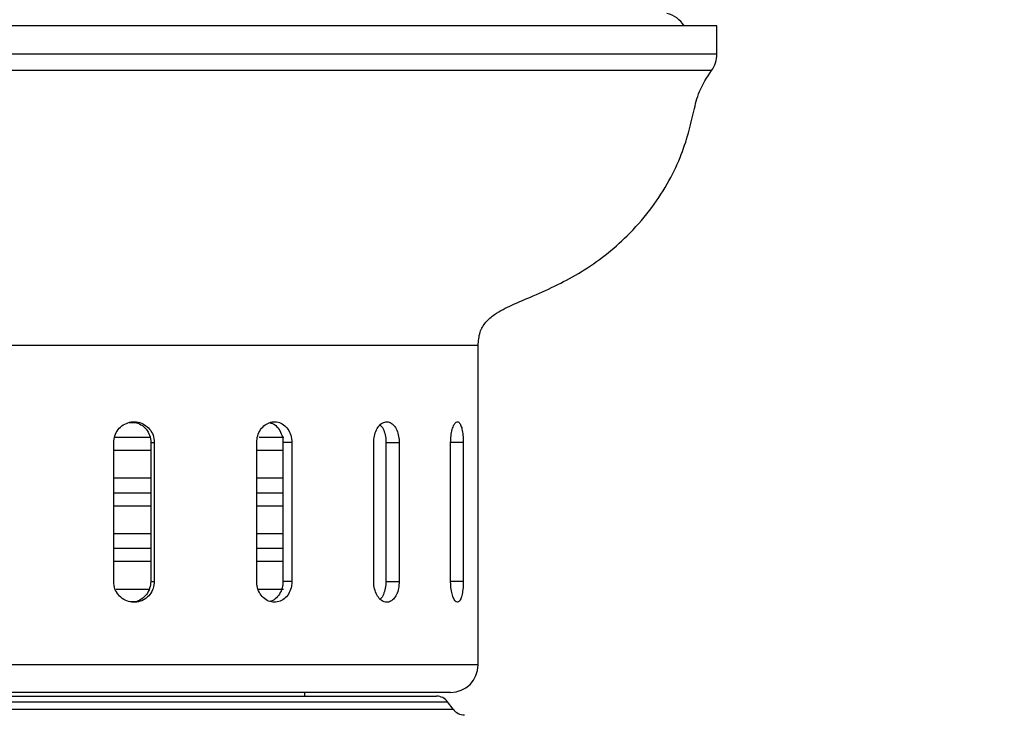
# Model space of a CAD drawing. Header units: millimetres. Extents: x 570 to 981, y 326 to 757.
# Tile 16 of 71: x 654 to 690, y 436 to 461. Entities that reach past the tile are written whole.
import ezdxf

# ---------------------------------------------------------------- set-up
doc = ezdxf.new("R2010")
doc.units = ezdxf.units.MM
doc.styles.add('SLDTEXTSTYLE0', font='TXT', dxfattribs={"width": 0.75})
doc.dimstyles.new('SLDDIMSTYLE0', dxfattribs={"dimtxt": 3.5, "dimasz": 3.556, "dimexe": 0, "dimexo": 0.0625, "dimgap": 0.875, "dimtad": 1, "dimdec": 0, "dimlfac": 2, "dimrnd": 1e-09, "dimzin": 12, "dimdsep": 46, "dimtxsty": 'SLDTEXTSTYLE0', "dimblk1": 'CLOSED', "dimblk2": 'CLOSED', "dimsah": 1, "dimcen": 0.09, "dimadec": 0, "dimazin": 3, "dimtfac": 1, "dimtofl": 0, "dimtmove": 0, "dimatfit": 3, "dimldrblk": 'CLOSED', "dimfxl": 0, "dimfrac": 2, "dimtolj": 1, "dimtzin": 12, "dimarcsym": 0})

# ---------------------------------------------------------------- blocks, each defined once
blk = doc.blocks.new('_Closed')
at = {"color": 0, "linetype": 'ByBlock', "lineweight": -2}
for p, q in [((-1, 0.166667), (0, 0)), ((-1, 0.166667), (-1, -0.166667)), ((0, 0), (-1, -0.166667)), ((0, 0), (-1, 0))]:
    blk.add_line(p, q, dxfattribs=at)
blk = doc.blocks.new('_D')
at = {"color": 7, "linetype": 'Continuous', "lineweight": 0}
for p, q in [((680.802, 499.888), (749.469, 499.888)), ((748.469, 325.826), (748.469, 499.888)), ((655.623, 325.826), (749.469, 325.826))]:
    blk.add_line(p, q, dxfattribs=at)
at = {"color": 7, "linetype": 'Continuous', "lineweight": 18, "xscale": 3.556, "yscale": 3.556}
for p, rotation in [((748.469, 499.888), 90.0000000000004), ((748.469, 325.826), 270.0000000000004)]:
    blk.add_blockref('_Closed', p, dxfattribs=dict(at, rotation=rotation))
at = {"color": 7, "linetype": 'Continuous', "lineweight": 18, "insert": (743.957, 416.858), "char_height": 3.5, "attachment_point": 1, "rotation": 90, "style": 'SLDTEXTSTYLE0'}
blk.add_mtext('348', dxfattribs=at)

msp = doc.modelspace()

# ---------------------------------------------------------------- linework, layer by layer
at = {"color": 7, "linetype": 'Continuous', "lineweight": 25}
for p, q in [((679.158, 460.82), (630.446, 460.82)), ((679.158, 459.806), (679.158, 460.82)), ((670.552, 446.209), (670.552, 449.312)), ((658.233, 446.526), (657.972, 446.526)), ((657.415, 440.812), (657.415, 445.812)), ((658.747, 445.996), (657.462, 445.996)), ((658.752, 445.812), (658.752, 440.812)), ((658.752, 445.812), (658.88, 445.812)), ((658.88, 445.812), (658.88, 440.812)), ((662.569, 440.812), (662.569, 445.812)), ((663.552, 445.996), (662.661, 445.996)), ((663.517, 445.812), (663.517, 440.812)), ((663.837, 445.812), (663.517, 445.812)), ((663.837, 445.812), (663.837, 440.812)), ((666.787, 440.812), (666.787, 445.812)), ((667.23, 445.812), (667.23, 440.812)), ((667.23, 445.812), (667.705, 445.812)), ((667.705, 445.812), (667.705, 440.812)), ((669.559, 440.812), (669.559, 445.812)), ((670.016, 445.812), (670.016, 440.812)), ((670.552, 440.812), (670.552, 445.812)), ((658.752, 445.526), (657.415, 445.526)), ((663.517, 445.526), (662.569, 445.526)), ((658.752, 444.526), (657.415, 444.526)), ((663.517, 444.526), (662.569, 444.526)), ((658.752, 443.996), (657.415, 443.996)), ((663.517, 443.996), (662.569, 443.996)), ((658.752, 443.526), (657.415, 443.526)), ((663.517, 443.526), (662.569, 443.526)), ((658.752, 442.526), (657.415, 442.526)), ((663.517, 442.526), (662.569, 442.526)), ((658.752, 441.996), (657.415, 441.996)), ((663.517, 441.996), (662.569, 441.996)), ((658.752, 441.526), (657.415, 441.526)), ((663.517, 441.526), (662.569, 441.526)), ((658.752, 440.812), (658.88, 440.812)), ((663.837, 440.812), (663.517, 440.812)), ((667.23, 440.812), (667.705, 440.812)), ((658.697, 440.526), (657.502, 440.526)), ((663.53, 440.526), (662.638, 440.526)), ((670.552, 437.812), (670.552, 440.417)), ((669.552, 436.812), (640.052, 436.812)), ((640.554, 436.68), (667.557, 436.68)), ((664.302, 436.68), (664.302, 436.812)), ((667.557, 436.68), (669.05, 436.68)), ((669.652, 436.208), (669.452, 436.478))]:
    msp.add_line(p, q, dxfattribs=at)
at = {"color": 8, "linetype": 'Continuous', "lineweight": 25}
for p, q in [((679.158, 459.806), (630.446, 459.806)), ((678.96, 459.209), (630.644, 459.209)), ((670.552, 449.312), (639.052, 449.312)), ((670.016, 445.812), (669.559, 445.812)), ((670.016, 440.812), (669.559, 440.812)), ((670.552, 437.812), (639.052, 437.812)), ((639.952, 436.208), (668.096, 436.208)), ((640.152, 436.478), (667.917, 436.478)), ((667.917, 436.478), (669.452, 436.478)), ((668.096, 436.208), (669.652, 436.208))]:
    msp.add_line(p, q, dxfattribs=at)
at = {"color": 7, "linetype": 'Continuous', "lineweight": 25}
for centre, radius, start, end in [((677.127, 460.292), 1, 31.8318, 76.885), ((678.158, 459.806), 1, 323.3226, 0), ((669.552, 437.812), 1, 270, 0), ((669.05, 436.18), 0.5, 36.5289, 90), ((670.054, 436.505), 0.5, 216.5289, 270)]:
    msp.add_arc(centre, radius, start, end, dxfattribs=at)
for points, knots in [([(670.552, 449.312), (670.563, 449.474), (670.584, 449.774), (670.812, 450.163), (671.211, 450.498), (671.805, 450.789), (672.878, 451.23), (674.352, 451.934), (675.746, 453.019), (676.736, 454.137), (677.371, 455.088), (677.835, 456.035), (678.135, 456.925), (678.319, 457.726), (678.504, 458.515), (678.8, 458.964), (678.96, 459.209)], [0, 0, 0, 0, 0.035154, 0.065239, 0.095832, 0.148242, 0.209463, 0.351022, 0.50509, 0.59326, 0.677708, 0.755413, 0.824021, 0.883044, 0.936415, 1, 1, 1, 1]), ([(657.415, 445.812), (657.423, 445.897), (657.439, 446.065), (657.566, 446.289), (657.754, 446.46), (657.987, 446.558), (658.237, 446.572), (658.477, 446.5), (658.68, 446.35), (658.822, 446.141), (658.876, 445.949), (658.879, 445.839), (658.88, 445.812)], [0, 0, 0, 0, 0.107289, 0.214576, 0.321939, 0.429351, 0.536681, 0.643925, 0.751213, 0.858608, 0.966004, 1, 1, 1, 1]), ([(658.128, 446.551), (658.201, 446.535), (658.356, 446.5), (658.552, 446.349), (658.694, 446.141), (658.748, 445.949), (658.752, 445.839), (658.752, 445.812)], [0, 0, 0, 0, 0.216304, 0.452407, 0.688761, 0.925121, 1, 1, 1, 1]), ([(662.569, 445.812), (662.576, 445.897), (662.591, 446.065), (662.703, 446.289), (662.867, 446.46), (663.071, 446.558), (663.287, 446.572), (663.494, 446.5), (663.667, 446.35), (663.788, 446.141), (663.834, 445.949), (663.837, 445.839), (663.837, 445.812)], [0, 0, 0, 0, 0.107289, 0.214576, 0.321939, 0.429351, 0.536681, 0.643925, 0.751213, 0.858608, 0.966004, 1, 1, 1, 1]), ([(663.055, 446.526), (663.093, 446.515), (663.201, 446.485), (663.346, 446.348), (663.467, 446.141), (663.513, 445.949), (663.516, 445.839), (663.517, 445.812)], [0, 0, 0, 0, 0.143995, 0.401882, 0.660044, 0.918212, 1, 1, 1, 1]), ([(666.787, 445.812), (666.79, 445.87), (666.796, 446.012), (666.856, 446.223), (666.966, 446.413), (667.108, 446.536), (667.265, 446.577), (667.417, 446.531), (667.55, 446.405), (667.648, 446.212), (667.698, 446.003), (667.703, 445.865), (667.705, 445.812)], [0, 0, 0, 0, 0.073608, 0.180826, 0.288128, 0.395514, 0.502855, 0.610089, 0.717324, 0.824664, 0.932051, 1, 1, 1, 1]), ([(669.559, 445.812), (669.562, 445.897), (669.568, 446.065), (669.613, 446.289), (669.677, 446.46), (669.753, 446.558), (669.832, 446.572), (669.904, 446.5), (669.961, 446.35), (670, 446.141), (670.015, 445.949), (670.016, 445.839), (670.016, 445.812)], [0, 0, 0, 0, 0.1072893, 0.2145758, 0.3219386, 0.4293514, 0.5366812, 0.6439247, 0.7512131, 0.8586075, 0.9660039, 1, 1, 1, 1]), ([(667.018, 446.443), (667.036, 446.428), (667.098, 446.374), (667.172, 446.209), (667.223, 446.003), (667.228, 445.866), (667.23, 445.812)], [0, 0, 0, 0, 0.129445, 0.459943, 0.790597, 1, 1, 1, 1]), ([(670.552, 445.812), (670.552, 445.898), (670.552, 446.041), (670.552, 446.16), (670.552, 446.209)], [0, 0, 0, 0, 0.5975204, 1, 1, 1, 1]), ([(658.88, 440.812), (658.872, 440.728), (658.856, 440.559), (658.731, 440.335), (658.547, 440.164), (658.315, 440.067), (658.065, 440.053), (657.824, 440.125), (657.619, 440.274), (657.474, 440.484), (657.419, 440.675), (657.415, 440.786), (657.415, 440.812)], [0, 0, 0, 0, 0.107289, 0.214576, 0.321939, 0.429351, 0.536681, 0.643925, 0.751213, 0.858608, 0.966004, 1, 1, 1, 1]), ([(658.752, 440.812), (658.744, 440.728), (658.728, 440.56), (658.604, 440.335), (658.419, 440.166), (658.214, 440.071), (658.077, 440.072), (658.023, 440.072)], [0, 0, 0, 0, 0.214566, 0.429125, 0.643849, 0.858682, 1, 1, 1, 1]), ([(663.837, 440.812), (663.834, 440.755), (663.826, 440.613), (663.75, 440.401), (663.609, 440.211), (663.421, 440.089), (663.207, 440.048), (662.993, 440.093), (662.801, 440.219), (662.656, 440.412), (662.58, 440.622), (662.572, 440.759), (662.569, 440.812)], [0, 0, 0, 0, 0.073608, 0.180826, 0.288128, 0.395514, 0.502855, 0.610089, 0.717324, 0.824664, 0.932051, 1, 1, 1, 1]), ([(663.517, 440.812), (663.513, 440.755), (663.505, 440.613), (663.43, 440.4), (663.287, 440.216), (663.153, 440.11), (663.069, 440.097), (663.055, 440.094)], [0, 0, 0, 0, 0.176582, 0.433886, 0.691408, 0.949151, 1, 1, 1, 1]), ([(667.705, 440.812), (667.7, 440.728), (667.691, 440.559), (667.616, 440.335), (667.505, 440.164), (667.363, 440.067), (667.207, 440.053), (667.053, 440.125), (666.921, 440.274), (666.826, 440.484), (666.79, 440.675), (666.788, 440.786), (666.787, 440.812)], [0, 0, 0, 0, 0.107289, 0.214576, 0.321939, 0.429351, 0.536681, 0.643925, 0.751213, 0.858608, 0.966004, 1, 1, 1, 1]), ([(667.23, 440.812), (667.225, 440.728), (667.216, 440.558), (667.139, 440.341), (667.071, 440.208), (667.024, 440.176), (667.023, 440.176)], [0, 0, 0, 0, 0.332035, 0.664061, 0.996342, 1, 1, 1, 1]), ([(670.016, 440.812), (670.015, 440.755), (670.012, 440.613), (669.988, 440.401), (669.942, 440.211), (669.878, 440.089), (669.803, 440.048), (669.724, 440.093), (669.651, 440.219), (669.594, 440.412), (669.564, 440.622), (669.561, 440.759), (669.559, 440.812)], [0, 0, 0, 0, 0.073608, 0.180826, 0.288128, 0.395514, 0.502855, 0.610089, 0.717324, 0.824664, 0.932051, 1, 1, 1, 1]), ([(670.552, 440.417), (670.552, 440.441), (670.552, 440.532), (670.552, 440.676), (670.552, 440.786), (670.552, 440.812)], [0, 0, 0, 0, 0.213185, 0.81082, 1, 1, 1, 1])]:
    msp.add_open_spline(points, degree=3, knots=knots, dxfattribs=at)

# ---------------------------------------------------------------- dimensions: what is measured, and where the dimension line sits
at = {"color": 7, "linetype": 'Continuous', "lineweight": 18}
dim = msp.add_linear_dim(base=(748.469, 499.888), p1=(654.623, 325.826), p2=(679.802, 499.888), angle=90, dimstyle='SLDDIMSTYLE0', dxfattribs=at)
dim.commit()
dim.dimension.update_dxf_attribs({"geometry": '_D', "text_midpoint": (748.469, 420.738), "dimtype": 160})

doc.saveas('drawing.dxf')
